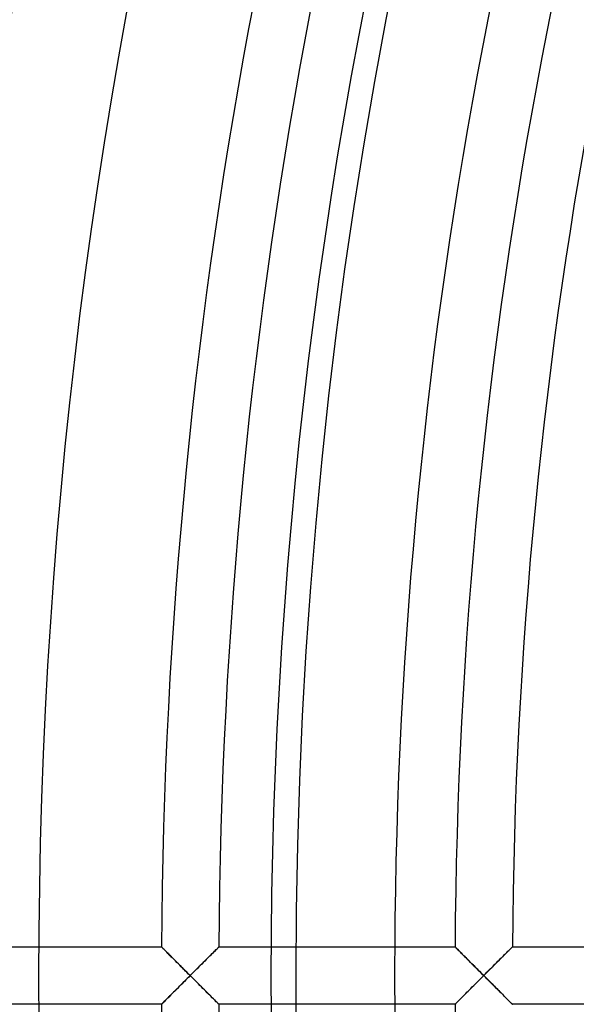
# Model space of a CAD drawing. Header units: millimetres. Extents: x -250 to 250, y -250 to 250.
# Tile 3 of 27: x -215 to -193, y -1 to 39. Entities that reach past the tile are written whole.
import ezdxf

# ---------------------------------------------------------------- set-up
doc = ezdxf.new("R2010")
doc.units = ezdxf.units.MM
doc.layers.add('HIDDEN', color=7, linetype='Continuous')
doc.layers.add('THICK', color=7, linetype='Continuous')

msp = doc.modelspace()

# ---------------------------------------------------------------- linework, layer by layer
at = {"layer": 'HIDDEN'}
for p, q in [((-209.423, 1.16), (-209.421, 1.157)), ((-209.421, 1.157), (-209.412, 1.149)), ((-209.412, 1.149), (-209.399, 1.135)), ((-209.399, 1.135), (-209.38, 1.116)), ((-209.38, 1.116), (-209.356, 1.092)), ((-209.356, 1.092), (-209.328, 1.064)), ((-209.328, 1.064), (-209.296, 1.032)), ((-209.296, 1.032), (-209.261, 0.996)), ((-209.261, 0.996), (-209.222, 0.957)), ((-209.222, 0.957), (-209.18, 0.916)), ((-209.18, 0.916), (-209.136, 0.872)), ((-209.136, 0.872), (-209.09, 0.825)), ((-209.09, 0.825), (-209.042, 0.777)), ((-207.47, 0.795), (-207.42, 0.845)), ((-207.42, 0.845), (-207.372, 0.893)), ((-207.372, 0.893), (-207.326, 0.938)), ((-207.326, 0.938), (-207.284, 0.98)), ((-207.284, 0.98), (-207.245, 1.019)), ((-207.245, 1.019), (-207.21, 1.054)), ((-207.21, 1.054), (-207.179, 1.085)), ((-207.179, 1.085), (-207.152, 1.111)), ((-207.152, 1.111), (-207.131, 1.132)), ((-207.131, 1.132), (-207.116, 1.147)), ((-207.116, 1.147), (-207.107, 1.157)), ((-207.107, 1.157), (-207.103, 1.16)), ((-197.557, 1.16), (-197.554, 1.157)), ((-197.554, 1.157), (-197.545, 1.149)), ((-197.545, 1.149), (-197.532, 1.135)), ((-197.532, 1.135), (-197.513, 1.116)), ((-197.513, 1.116), (-197.489, 1.092)), ((-197.489, 1.092), (-197.461, 1.064)), ((-197.461, 1.064), (-197.429, 1.032)), ((-197.429, 1.032), (-197.394, 0.996)), ((-197.394, 0.996), (-197.355, 0.958)), ((-197.355, 0.958), (-197.314, 0.916)), ((-197.314, 0.916), (-197.27, 0.872)), ((-197.27, 0.872), (-197.224, 0.825)), ((-197.224, 0.825), (-197.176, 0.777)), ((-195.604, 0.795), (-195.553, 0.845)), ((-195.553, 0.845), (-195.505, 0.892)), ((-195.505, 0.892), (-195.46, 0.938)), ((-195.46, 0.938), (-195.418, 0.98)), ((-195.418, 0.98), (-195.378, 1.019)), ((-195.378, 1.019), (-195.343, 1.054)), ((-195.343, 1.054), (-195.312, 1.085)), ((-195.312, 1.085), (-195.286, 1.111)), ((-195.286, 1.111), (-195.265, 1.132)), ((-195.265, 1.132), (-195.249, 1.147)), ((-195.249, 1.147), (-195.24, 1.157)), ((-195.24, 1.157), (-195.237, 1.16)), ((-209.042, 0.777), (-208.993, 0.727)), ((-208.993, 0.727), (-208.942, 0.676)), ((-208.942, 0.676), (-208.889, 0.623)), ((-208.889, 0.623), (-208.836, 0.57)), ((-208.836, 0.57), (-208.781, 0.515)), ((-208.781, 0.515), (-208.726, 0.46)), ((-208.726, 0.46), (-208.67, 0.404)), ((-208.67, 0.404), (-208.613, 0.347)), ((-207.871, 0.396), (-207.808, 0.458)), ((-207.808, 0.458), (-207.747, 0.519)), ((-207.747, 0.519), (-207.688, 0.578)), ((-207.688, 0.578), (-207.631, 0.635)), ((-207.631, 0.635), (-207.575, 0.69)), ((-207.575, 0.69), (-207.522, 0.744)), ((-207.522, 0.744), (-207.47, 0.795)), ((-197.176, 0.777), (-197.126, 0.727)), ((-197.126, 0.727), (-197.075, 0.676)), ((-197.075, 0.676), (-197.022, 0.623)), ((-197.022, 0.623), (-196.969, 0.57)), ((-196.969, 0.57), (-196.914, 0.515)), ((-196.914, 0.515), (-196.859, 0.46)), ((-196.859, 0.46), (-196.803, 0.404)), ((-196.803, 0.404), (-196.747, 0.347)), ((-196.005, 0.395), (-195.942, 0.457)), ((-195.942, 0.457), (-195.882, 0.518)), ((-195.882, 0.518), (-195.822, 0.577)), ((-195.822, 0.577), (-195.765, 0.634)), ((-195.765, 0.634), (-195.71, 0.689)), ((-195.71, 0.689), (-195.656, 0.743)), ((-195.656, 0.743), (-195.604, 0.795)), ((-208.613, 0.347), (-208.556, 0.29)), ((-208.556, 0.29), (-208.499, 0.232)), ((-208.499, 0.232), (-208.441, 0.174)), ((-208.441, 0.174), (-208.383, 0.116)), ((-208.383, 0.116), (-208.325, 0.058)), ((-208.325, 0.058), (-208.267, 0)), ((-208.267, 0), (-208.325, -0.058)), ((-208.267, 0), (-208.199, 0.067)), ((-208.199, -0.067), (-208.267, 0)), ((-208.199, 0.067), (-208.132, 0.134)), ((-208.132, 0.134), (-208.065, 0.201)), ((-208.065, 0.201), (-207.999, 0.267)), ((-207.999, 0.267), (-207.934, 0.332)), ((-207.934, 0.332), (-207.871, 0.396)), ((-196.747, 0.347), (-196.69, 0.29)), ((-196.69, 0.29), (-196.632, 0.232)), ((-196.632, 0.232), (-196.574, 0.174)), ((-196.574, 0.174), (-196.516, 0.116)), ((-196.516, 0.116), (-196.458, 0.058)), ((-196.4, 0), (-196.46, -0.06)), ((-196.458, 0.058), (-196.4, 0)), ((-196.4, 0), (-196.333, 0.067)), ((-196.333, -0.067), (-196.4, 0)), ((-196.333, 0.067), (-196.266, 0.134)), ((-196.266, 0.134), (-196.199, 0.201)), ((-196.199, 0.201), (-196.133, 0.267)), ((-196.133, 0.267), (-196.068, 0.331)), ((-196.068, 0.331), (-196.005, 0.395)), ((-208.613, -0.347), (-208.67, -0.404)), ((-208.556, -0.29), (-208.613, -0.347)), ((-208.499, -0.232), (-208.556, -0.29)), ((-208.441, -0.174), (-208.499, -0.232)), ((-208.383, -0.116), (-208.441, -0.174)), ((-208.325, -0.058), (-208.383, -0.116)), ((-208.132, -0.134), (-208.199, -0.067)), ((-208.065, -0.201), (-208.132, -0.134)), ((-207.999, -0.267), (-208.065, -0.201)), ((-207.934, -0.332), (-207.999, -0.267)), ((-207.871, -0.396), (-207.934, -0.332)), ((-207.808, -0.458), (-207.871, -0.396)), ((-196.76, -0.36), (-196.818, -0.419)), ((-196.701, -0.301), (-196.76, -0.36)), ((-196.641, -0.241), (-196.701, -0.301)), ((-196.581, -0.181), (-196.641, -0.241)), ((-196.521, -0.121), (-196.581, -0.181)), ((-196.46, -0.06), (-196.521, -0.121)), ((-196.266, -0.134), (-196.333, -0.067)), ((-196.199, -0.201), (-196.266, -0.134)), ((-196.133, -0.267), (-196.199, -0.201)), ((-196.068, -0.331), (-196.133, -0.267)), ((-196.005, -0.395), (-196.068, -0.331)), ((-195.942, -0.457), (-196.005, -0.395)), ((-209.042, -0.777), (-209.09, -0.825)), ((-208.993, -0.727), (-209.042, -0.777)), ((-208.942, -0.676), (-208.993, -0.727)), ((-208.889, -0.623), (-208.942, -0.676)), ((-208.836, -0.57), (-208.889, -0.623)), ((-208.781, -0.515), (-208.836, -0.57)), ((-208.726, -0.46), (-208.781, -0.515)), ((-208.67, -0.404), (-208.726, -0.46)), ((-207.747, -0.519), (-207.808, -0.458)), ((-207.688, -0.578), (-207.747, -0.519)), ((-207.631, -0.635), (-207.688, -0.578)), ((-207.575, -0.69), (-207.631, -0.635)), ((-207.522, -0.744), (-207.575, -0.69)), ((-207.47, -0.795), (-207.522, -0.744)), ((-207.42, -0.845), (-207.47, -0.795)), ((-197.151, -0.752), (-197.202, -0.803)), ((-197.099, -0.7), (-197.151, -0.752)), ((-197.045, -0.646), (-197.099, -0.7)), ((-196.99, -0.591), (-197.045, -0.646)), ((-196.933, -0.534), (-196.99, -0.591)), ((-196.876, -0.477), (-196.933, -0.534)), ((-196.818, -0.419), (-196.876, -0.477)), ((-195.882, -0.518), (-195.942, -0.457)), ((-195.822, -0.577), (-195.882, -0.518)), ((-195.765, -0.634), (-195.822, -0.577)), ((-195.71, -0.689), (-195.765, -0.634)), ((-195.656, -0.743), (-195.71, -0.689)), ((-195.604, -0.795), (-195.656, -0.743)), ((-195.553, -0.845), (-195.604, -0.795)), ((-209.421, -1.157), (-209.423, -1.16)), ((-209.412, -1.149), (-209.421, -1.157)), ((-209.399, -1.135), (-209.412, -1.149)), ((-209.38, -1.116), (-209.399, -1.135)), ((-209.356, -1.092), (-209.38, -1.116)), ((-209.328, -1.064), (-209.356, -1.092)), ((-209.296, -1.032), (-209.328, -1.064)), ((-209.261, -0.996), (-209.296, -1.032)), ((-209.222, -0.957), (-209.261, -0.996)), ((-209.18, -0.916), (-209.222, -0.957)), ((-209.136, -0.872), (-209.18, -0.916)), ((-209.09, -0.825), (-209.136, -0.872)), ((-207.372, -0.893), (-207.42, -0.845)), ((-207.326, -0.938), (-207.372, -0.893)), ((-207.284, -0.98), (-207.326, -0.938)), ((-207.245, -1.019), (-207.284, -0.98)), ((-207.21, -1.054), (-207.245, -1.019)), ((-207.179, -1.085), (-207.21, -1.054)), ((-207.152, -1.111), (-207.179, -1.085)), ((-207.131, -1.132), (-207.152, -1.111)), ((-207.116, -1.147), (-207.131, -1.132)), ((-207.107, -1.157), (-207.116, -1.147)), ((-207.103, -1.16), (-207.107, -1.157)), ((-197.554, -1.157), (-197.557, -1.16)), ((-197.545, -1.148), (-197.554, -1.157)), ((-197.53, -1.133), (-197.545, -1.148)), ((-197.51, -1.113), (-197.53, -1.133)), ((-197.484, -1.087), (-197.51, -1.113)), ((-197.454, -1.057), (-197.484, -1.087)), ((-197.42, -1.023), (-197.454, -1.057)), ((-197.382, -0.985), (-197.42, -1.023)), ((-197.341, -0.943), (-197.382, -0.985)), ((-197.297, -0.899), (-197.341, -0.943)), ((-197.251, -0.852), (-197.297, -0.899)), ((-197.202, -0.803), (-197.251, -0.852)), ((-195.505, -0.892), (-195.553, -0.845)), ((-195.46, -0.938), (-195.505, -0.892)), ((-195.418, -0.98), (-195.46, -0.938)), ((-195.378, -1.019), (-195.418, -0.98)), ((-195.343, -1.054), (-195.378, -1.019)), ((-195.312, -1.085), (-195.343, -1.054)), ((-195.286, -1.111), (-195.312, -1.085)), ((-195.265, -1.132), (-195.286, -1.111)), ((-195.249, -1.147), (-195.265, -1.132)), ((-195.24, -1.157), (-195.249, -1.147)), ((-195.237, -1.16), (-195.24, -1.157))]:
    msp.add_line(p, q, dxfattribs=at)
for radius, start, end in [(214.393, 0, 180.00002), (205, 89.99998, 270.00002), (204, 89.99998, 179.99998), (200, 179.6677, 180.00002), (214.393, 180.00002, 0), (204, 179.99998, 270.00002), (200, 180.00002, 180.3323)]:
    msp.add_arc((0, 0), radius, start, end, dxfattribs=at)
msp.add_ellipse((0.232, 0.715), major_axis=(-186.407, 60.567), ratio=0.766044, start_param=0, end_param=0.314159, dxfattribs=at)
at = {"layer": 'THICK'}
for p, q in [((-218.97, 1.16), (-209.423, 1.16)), ((-209.42, 1.157), (-209.423, 1.16)), ((-209.411, 1.148), (-209.42, 1.157)), ((-209.397, 1.133), (-209.411, 1.148)), ((-209.376, 1.113), (-209.397, 1.133)), ((-209.351, 1.087), (-209.376, 1.113)), ((-209.321, 1.057), (-209.351, 1.087)), ((-209.287, 1.023), (-209.321, 1.057)), ((-209.249, 0.985), (-209.287, 1.023)), ((-209.208, 0.943), (-209.249, 0.985)), ((-209.164, 0.899), (-209.208, 0.943)), ((-209.117, 0.852), (-209.164, 0.899)), ((-209.068, 0.803), (-209.117, 0.852)), ((-209.018, 0.752), (-209.068, 0.803)), ((-207.46, 0.805), (-207.511, 0.755)), ((-207.412, 0.853), (-207.46, 0.805)), ((-207.367, 0.898), (-207.412, 0.853)), ((-207.325, 0.939), (-207.367, 0.898)), ((-207.287, 0.978), (-207.325, 0.939)), ((-207.251, 1.013), (-207.287, 0.978)), ((-207.219, 1.045), (-207.251, 1.013)), ((-207.19, 1.074), (-207.219, 1.045)), ((-207.164, 1.099), (-207.19, 1.074)), ((-207.143, 1.121), (-207.164, 1.099)), ((-207.126, 1.138), (-207.143, 1.121)), ((-207.113, 1.15), (-207.126, 1.138)), ((-207.106, 1.157), (-207.113, 1.15)), ((-207.103, 1.16), (-207.106, 1.157)), ((-207.103, 1.16), (-197.557, 1.16)), ((-197.554, 1.157), (-197.557, 1.16)), ((-197.545, 1.148), (-197.554, 1.157)), ((-197.53, 1.133), (-197.545, 1.148)), ((-197.51, 1.113), (-197.53, 1.133)), ((-197.484, 1.087), (-197.51, 1.113)), ((-197.454, 1.057), (-197.484, 1.087)), ((-197.42, 1.023), (-197.454, 1.057)), ((-197.382, 0.985), (-197.42, 1.023)), ((-197.341, 0.943), (-197.382, 0.985)), ((-197.297, 0.899), (-197.341, 0.943)), ((-197.251, 0.852), (-197.297, 0.899)), ((-197.202, 0.803), (-197.251, 0.852)), ((-197.151, 0.752), (-197.202, 0.803)), ((-195.594, 0.805), (-195.644, 0.754)), ((-195.546, 0.853), (-195.594, 0.805)), ((-195.501, 0.897), (-195.546, 0.853)), ((-195.459, 0.939), (-195.501, 0.897)), ((-195.42, 0.977), (-195.459, 0.939)), ((-195.385, 1.013), (-195.42, 0.977)), ((-195.352, 1.045), (-195.385, 1.013)), ((-195.323, 1.074), (-195.352, 1.045)), ((-195.298, 1.099), (-195.323, 1.074)), ((-195.276, 1.121), (-195.298, 1.099)), ((-195.259, 1.138), (-195.276, 1.121)), ((-195.247, 1.15), (-195.259, 1.138)), ((-195.239, 1.157), (-195.247, 1.15)), ((-195.237, 1.16), (-195.239, 1.157)), ((-195.237, 1.16), (-185.69, 1.16)), ((-208.965, 0.7), (-209.018, 0.752)), ((-208.911, 0.646), (-208.965, 0.7)), ((-208.856, 0.59), (-208.911, 0.646)), ((-208.8, 0.534), (-208.856, 0.59)), ((-208.743, 0.477), (-208.8, 0.534)), ((-208.685, 0.419), (-208.743, 0.477)), ((-208.626, 0.36), (-208.685, 0.419)), ((-207.864, 0.403), (-207.928, 0.338)), ((-207.8, 0.466), (-207.864, 0.403)), ((-207.738, 0.528), (-207.8, 0.466)), ((-207.678, 0.587), (-207.738, 0.528)), ((-207.62, 0.645), (-207.678, 0.587)), ((-207.564, 0.701), (-207.62, 0.645)), ((-207.511, 0.755), (-207.564, 0.701)), ((-197.099, 0.7), (-197.151, 0.752)), ((-197.045, 0.646), (-197.099, 0.7)), ((-196.99, 0.591), (-197.045, 0.646)), ((-196.933, 0.534), (-196.99, 0.591)), ((-196.876, 0.477), (-196.933, 0.534)), ((-196.818, 0.419), (-196.876, 0.477)), ((-196.76, 0.36), (-196.818, 0.419)), ((-195.997, 0.402), (-196.062, 0.338)), ((-195.934, 0.466), (-195.997, 0.402)), ((-195.872, 0.527), (-195.934, 0.466)), ((-195.812, 0.587), (-195.872, 0.527)), ((-195.754, 0.645), (-195.812, 0.587)), ((-195.698, 0.701), (-195.754, 0.645)), ((-195.644, 0.754), (-195.698, 0.701)), ((-208.567, 0.301), (-208.626, 0.36)), ((-208.508, 0.241), (-208.567, 0.301)), ((-208.448, 0.181), (-208.508, 0.241)), ((-208.387, 0.121), (-208.448, 0.181)), ((-208.327, 0.06), (-208.387, 0.121)), ((-208.267, 0), (-208.327, 0.06)), ((-208.327, -0.06), (-208.267, 0)), ((-208.198, 0.068), (-208.267, 0)), ((-208.267, 0), (-208.198, -0.068)), ((-208.13, 0.137), (-208.198, 0.068)), ((-208.062, 0.205), (-208.13, 0.137)), ((-207.995, 0.272), (-208.062, 0.205)), ((-207.928, 0.338), (-207.995, 0.272)), ((-196.701, 0.301), (-196.76, 0.36)), ((-196.641, 0.241), (-196.701, 0.301)), ((-196.581, 0.181), (-196.641, 0.241)), ((-196.521, 0.121), (-196.581, 0.181)), ((-196.46, 0.06), (-196.521, 0.121)), ((-196.4, 0), (-196.46, 0.06)), ((-196.458, -0.058), (-196.4, 0)), ((-196.332, 0.068), (-196.4, 0)), ((-196.4, 0), (-196.332, -0.068)), ((-196.263, 0.137), (-196.332, 0.068)), ((-196.195, 0.205), (-196.263, 0.137)), ((-196.128, 0.272), (-196.195, 0.205)), ((-196.062, 0.338), (-196.128, 0.272)), ((-208.685, -0.419), (-208.626, -0.36)), ((-208.626, -0.36), (-208.567, -0.301)), ((-208.567, -0.301), (-208.508, -0.241)), ((-208.508, -0.241), (-208.448, -0.181)), ((-208.448, -0.181), (-208.387, -0.121)), ((-208.387, -0.121), (-208.327, -0.06)), ((-208.198, -0.068), (-208.13, -0.137)), ((-208.13, -0.137), (-208.062, -0.205)), ((-208.062, -0.205), (-207.995, -0.272)), ((-207.995, -0.272), (-207.928, -0.338)), ((-207.928, -0.338), (-207.864, -0.403)), ((-196.803, -0.404), (-196.747, -0.347)), ((-196.747, -0.347), (-196.69, -0.29)), ((-196.69, -0.29), (-196.632, -0.232)), ((-196.632, -0.232), (-196.574, -0.174)), ((-196.574, -0.174), (-196.516, -0.116)), ((-196.516, -0.116), (-196.458, -0.058)), ((-196.332, -0.068), (-196.263, -0.137)), ((-196.263, -0.137), (-196.195, -0.205)), ((-196.195, -0.205), (-196.128, -0.272)), ((-196.128, -0.272), (-196.062, -0.338)), ((-196.062, -0.338), (-195.997, -0.402)), ((-209.068, -0.803), (-209.018, -0.752)), ((-209.018, -0.752), (-208.965, -0.7)), ((-208.965, -0.7), (-208.911, -0.646)), ((-208.911, -0.646), (-208.856, -0.59)), ((-208.856, -0.59), (-208.8, -0.534)), ((-208.8, -0.534), (-208.743, -0.477)), ((-208.743, -0.477), (-208.685, -0.419)), ((-207.864, -0.403), (-207.8, -0.466)), ((-207.8, -0.466), (-207.738, -0.528)), ((-207.738, -0.528), (-207.678, -0.587)), ((-207.678, -0.587), (-207.62, -0.645)), ((-207.62, -0.645), (-207.564, -0.701)), ((-207.564, -0.701), (-207.511, -0.755)), ((-207.511, -0.755), (-207.46, -0.805)), ((-197.224, -0.825), (-197.176, -0.777)), ((-197.176, -0.777), (-197.126, -0.727)), ((-197.126, -0.727), (-197.075, -0.676)), ((-197.075, -0.676), (-197.022, -0.623)), ((-197.022, -0.623), (-196.969, -0.57)), ((-196.969, -0.57), (-196.914, -0.515)), ((-196.914, -0.515), (-196.859, -0.46)), ((-196.859, -0.46), (-196.803, -0.404)), ((-195.997, -0.402), (-195.934, -0.466)), ((-195.934, -0.466), (-195.872, -0.527)), ((-195.872, -0.527), (-195.812, -0.587)), ((-195.812, -0.587), (-195.754, -0.645)), ((-195.754, -0.645), (-195.698, -0.701)), ((-195.698, -0.701), (-195.644, -0.754)), ((-195.644, -0.754), (-195.594, -0.805)), ((-209.423, -1.16), (-218.97, -1.16)), ((-209.423, -1.16), (-209.42, -1.157)), ((-209.42, -1.157), (-209.411, -1.148)), ((-209.411, -1.148), (-209.397, -1.133)), ((-209.397, -1.133), (-209.376, -1.113)), ((-209.376, -1.113), (-209.351, -1.087)), ((-209.351, -1.087), (-209.321, -1.057)), ((-209.321, -1.057), (-209.287, -1.023)), ((-209.287, -1.023), (-209.249, -0.985)), ((-209.249, -0.985), (-209.208, -0.943)), ((-209.208, -0.943), (-209.164, -0.899)), ((-209.164, -0.899), (-209.117, -0.852)), ((-209.117, -0.852), (-209.068, -0.803)), ((-207.46, -0.805), (-207.412, -0.853)), ((-207.412, -0.853), (-207.367, -0.898)), ((-207.367, -0.898), (-207.325, -0.939)), ((-207.325, -0.939), (-207.287, -0.978)), ((-207.287, -0.978), (-207.251, -1.013)), ((-207.251, -1.013), (-207.219, -1.045)), ((-207.219, -1.045), (-207.19, -1.074)), ((-207.19, -1.074), (-207.164, -1.099)), ((-207.164, -1.099), (-207.143, -1.121)), ((-207.143, -1.121), (-207.126, -1.138)), ((-207.126, -1.138), (-207.113, -1.15)), ((-207.113, -1.15), (-207.106, -1.157)), ((-207.106, -1.157), (-207.103, -1.16)), ((-197.557, -1.16), (-207.103, -1.16)), ((-197.557, -1.16), (-197.554, -1.157)), ((-197.554, -1.157), (-197.545, -1.149)), ((-197.545, -1.149), (-197.532, -1.135)), ((-197.532, -1.135), (-197.513, -1.116)), ((-197.513, -1.116), (-197.489, -1.092)), ((-197.489, -1.092), (-197.461, -1.064)), ((-197.461, -1.064), (-197.429, -1.032)), ((-197.429, -1.032), (-197.394, -0.996)), ((-197.394, -0.996), (-197.355, -0.958)), ((-197.355, -0.958), (-197.314, -0.916)), ((-197.314, -0.916), (-197.27, -0.872)), ((-197.27, -0.872), (-197.224, -0.825)), ((-195.594, -0.805), (-195.546, -0.853)), ((-195.546, -0.853), (-195.501, -0.897)), ((-195.501, -0.897), (-195.459, -0.939)), ((-195.459, -0.939), (-195.42, -0.977)), ((-195.42, -0.977), (-195.385, -1.013)), ((-195.385, -1.013), (-195.352, -1.045)), ((-195.352, -1.045), (-195.323, -1.074)), ((-195.323, -1.074), (-195.298, -1.099)), ((-195.298, -1.099), (-195.276, -1.121)), ((-195.276, -1.121), (-195.259, -1.138)), ((-195.259, -1.138), (-195.247, -1.15)), ((-195.247, -1.15), (-195.239, -1.157)), ((-195.239, -1.157), (-195.237, -1.16)), ((-185.69, -1.16), (-195.237, -1.16))]:
    msp.add_line(p, q, dxfattribs=at)
for radius, start, end in [(233.16, 137.45223, 180.00002), (230.84, 137.47687, 179.71211), (221.293, 137.58378, 179.69968), (218.973, 137.61117, 179.69647), (209.427, 137.73029, 179.68266), (207.107, 137.76094, 179.67911), (200, 137.85909, 179.6677), (197.56, 137.89444, 179.66358), (195.24, 137.92887, 179.65957), (233.16, 180.00002, 222.54777), (230.84, 180.28789, 222.52313), (221.293, 180.30032, 222.41622), (209.427, 180.31734, 222.26971), (207.107, 180.32089, 222.23906), (200, 180.3323, 222.14091), (197.56, 180.33642, 222.10556)]:
    msp.add_arc((0, 0), radius, start, end, dxfattribs=at)

doc.saveas('drawing.dxf')
